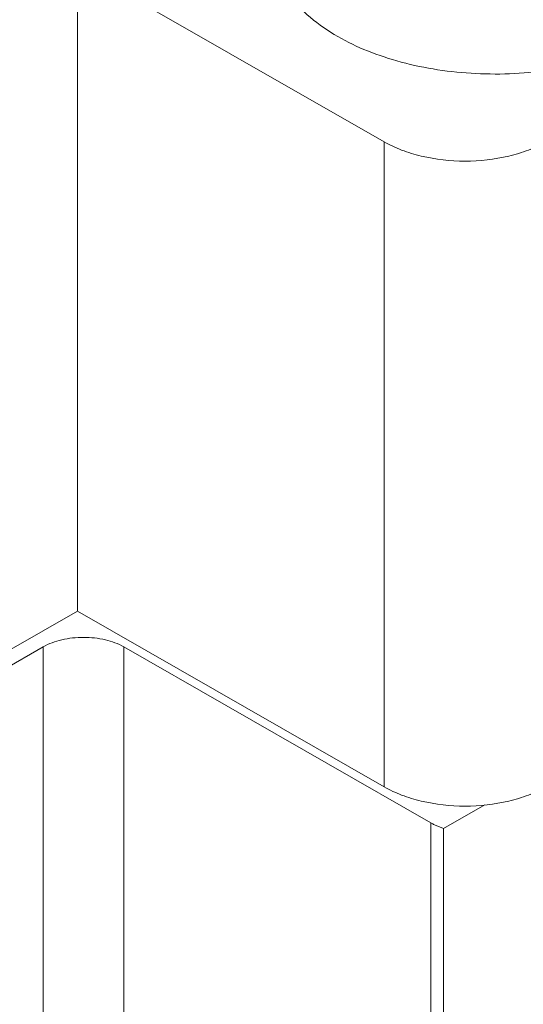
# Model space of a CAD drawing. Header units: centimetres. Extents: x -24.5 to 49.7, y -16.6 to 18.4.
# Tile 37 of 248: x -16.071 to -15.761, y -11.281 to -10.675. Entities that reach past the tile are written whole.
import ezdxf

# ---------------------------------------------------------------- set-up
doc = ezdxf.new("R2010")
doc.units = ezdxf.units.CM
doc.header["$MEASUREMENT"] = 0
doc.layers.add('layer 1', color=7, linetype='Continuous')

msp = doc.modelspace()

# ---------------------------------------------------------------- linework, layer by layer
at = {"layer": 'layer 1', "color": 1, "lineweight": 0}
msp.add_open_spline([(24.98821, 18.39808), (24.98821, 18.39808), (24.98821, -16.60193), (24.98821, -16.60193), (24.98821, -16.60193), (-24.51772, -16.60193), (-24.51772, -16.60193), (-24.51772, -16.60193), (-24.51772, 18.39808), (-24.51772, 18.39808), (-24.51772, 18.39808), (24.98821, 18.39808), (24.98821, 18.39808)], degree=3, knots=[0, 0, 0, 0, 0.25, 0.25, 0.25, 0.5, 0.5, 0.5, 0.75, 0.75, 0.75, 1, 1, 1, 1], dxfattribs=at)
at = {"layer": 'layer 1', "color": 5, "lineweight": 0}
msp.add_open_spline([(-23.26688, 17.18067), (-23.26688, 17.18067), (-23.26688, -15.60944), (-23.26688, -15.60944), (-23.26688, -15.60944), (23.98644, -15.60944), (23.98644, -15.60944)], degree=3, knots=[0, 0, 0, 0, 0.5, 0.5, 0.5, 1, 1, 1, 1], dxfattribs=at)
at = {"layer": 'layer 1', "lineweight": 9}
for points in [[(-15.52202, -12.03093), (-15.52202, -12.03093), (-20.59525, -9.12104), (-20.59525, -9.12104)], [(-20.51822, -9.33791), (-20.51822, -9.33791), (-15.59904, -12.15944), (-15.59904, -12.15944)], [(-15.58413, -12.92798), (-15.58413, -12.92798), (-20.50332, -10.10645), (-20.50332, -10.10645)], [(-15.59904, -12.93653), (-15.59904, -12.93653), (-20.51822, -10.115), (-20.51822, -10.115)], [(-16.03501, -10.64192), (-16.03501, -10.64192), (-15.84619, -10.75022), (-15.84619, -10.75022)], [(-16.03501, -10.64192), (-16.03501, -10.64192), (-16.03501, -11.03909), (-16.03501, -11.03909)], [(-15.84619, -10.75022), (-15.84619, -10.75022), (-15.84619, -11.14739), (-15.84619, -11.14739)], [(-17.32415, -10.87186), (-17.32415, -10.87186), (-15.46916, -11.93584), (-15.46916, -11.93584)], [(-16.07725, -11.06332), (-16.07725, -11.06332), (-16.03501, -11.03909), (-16.03501, -11.03909)], [(-15.84619, -11.14739), (-15.84619, -11.14739), (-16.03501, -11.03909), (-16.03501, -11.03909)], [(-16.08097, -11.07543), (-16.08097, -11.07543), (-16.05613, -11.06119), (-16.05613, -11.06119)], [(-16.05613, -11.06119), (-16.05613, -11.06119), (-16.05613, -11.59076), (-16.05613, -11.59076)], [(-15.81762, -11.16949), (-15.81762, -11.16949), (-16.00643, -11.06119), (-16.00643, -11.06119)], [(-16.00643, -11.59076), (-16.00643, -11.59076), (-16.00643, -11.06119), (-16.00643, -11.06119)], [(-15.78437, -11.15839), (-15.78437, -11.15839), (-15.80967, -11.1729), (-15.80967, -11.1729)], [(-15.81762, -11.16949), (-15.81762, -11.16949), (-15.81762, -11.69906), (-15.81762, -11.69906)], [(-15.80967, -11.70247), (-15.80967, -11.70247), (-15.80967, -11.1729), (-15.80967, -11.1729)]]:
    msp.add_open_spline(points, degree=3, dxfattribs=at)
for points, knots in [([(-15.87476, -10.68538), (-15.88078, -10.68193), (-15.88653, -10.67799), (-15.8918, -10.67347), (-15.89651, -10.66943), (-15.90083, -10.66492), (-15.90446, -10.65988), (-15.90773, -10.65535), (-15.91044, -10.6504), (-15.91226, -10.64514), (-15.91313, -10.64265), (-15.91379, -10.6401), (-15.91424, -10.6375), (-15.91467, -10.63496), (-15.91489, -10.63238), (-15.91489, -10.6298)], [0, 0, 0, 0, 0.2, 0.2, 0.2, 0.4, 0.4, 0.4, 0.6, 0.6, 0.6, 0.8, 0.8, 0.8, 1, 1, 1, 1]), ([(-15.69933, -10.69421), (-15.70607, -10.69691), (-15.71299, -10.69917), (-15.72001, -10.70105), (-15.7274, -10.70302), (-15.73489, -10.70456), (-15.74245, -10.70573), (-15.7581, -10.70813), (-15.77403, -10.7089), (-15.78985, -10.7081), (-15.79772, -10.7077), (-15.80557, -10.70692), (-15.81336, -10.70572), (-15.82091, -10.70456), (-15.82841, -10.70301), (-15.83579, -10.70103), (-15.84281, -10.69915), (-15.84973, -10.69689), (-15.85647, -10.69418), (-15.86276, -10.69165), (-15.86889, -10.68875), (-15.87476, -10.68538)], [0, 0, 0, 0, 0.142857, 0.142857, 0.142857, 0.285714, 0.285714, 0.285714, 0.428571, 0.428571, 0.428571, 0.571429, 0.571429, 0.571429, 0.714286, 0.714286, 0.714286, 0.857143, 0.857143, 0.857143, 1, 1, 1, 1]), ([(-15.84619, -10.75022), (-15.84279, -10.75217), (-15.83921, -10.75382), (-15.83554, -10.75523), (-15.83158, -10.75675), (-15.82752, -10.75798), (-15.82339, -10.75895), (-15.81461, -10.76105), (-15.80556, -10.76202), (-15.7965, -10.76202), (-15.78745, -10.76202), (-15.7784, -10.76105), (-15.76961, -10.75895), (-15.76549, -10.75798), (-15.76142, -10.75675), (-15.75746, -10.75523), (-15.75379, -10.75382), (-15.75021, -10.75217), (-15.74681, -10.75022)], [0, 0, 0, 0, 0.166667, 0.166667, 0.166667, 0.333333, 0.333333, 0.333333, 0.5, 0.5, 0.5, 0.666667, 0.666667, 0.666667, 0.833333, 0.833333, 0.833333, 1, 1, 1, 1]), ([(-16.05613, -11.06119), (-16.05259, -11.05916), (-16.0487, -11.05776), (-16.04472, -11.05682), (-16.04032, -11.05577), (-16.0358, -11.05528), (-16.03128, -11.05528), (-16.02676, -11.05528), (-16.02224, -11.05577), (-16.01784, -11.05682), (-16.01386, -11.05776), (-16.00997, -11.05916), (-16.00643, -11.06119)], [0, 0, 0, 0, 0.25, 0.25, 0.25, 0.5, 0.5, 0.5, 0.75, 0.75, 0.75, 1, 1, 1, 1]), ([(-15.74681, -11.14739), (-15.75021, -11.14935), (-15.75379, -11.15101), (-15.75746, -11.15241), (-15.76142, -11.15393), (-15.76549, -11.15515), (-15.76961, -11.15614), (-15.7784, -11.15822), (-15.78745, -11.1592), (-15.7965, -11.1592), (-15.80556, -11.1592), (-15.81461, -11.15822), (-15.82339, -11.15614), (-15.82752, -11.15515), (-15.83158, -11.15393), (-15.83554, -11.15241), (-15.83921, -11.15101), (-15.84279, -11.14935), (-15.84619, -11.14739)], [0, 0, 0, 0, 0.166667, 0.166667, 0.166667, 0.333333, 0.333333, 0.333333, 0.5, 0.5, 0.5, 0.666667, 0.666667, 0.666667, 0.833333, 0.833333, 0.833333, 1, 1, 1, 1]), ([(-15.81762, -11.16949), (-15.81702, -11.16982), (-15.81642, -11.17015), (-15.8158, -11.17046), (-15.81383, -11.17144), (-15.81177, -11.17224), (-15.80967, -11.1729)], [0, 0, 0, 0, 0.5, 0.5, 0.5, 1, 1, 1, 1])]:
    msp.add_open_spline(points, degree=3, knots=knots, dxfattribs=at)

doc.saveas('drawing.dxf')
